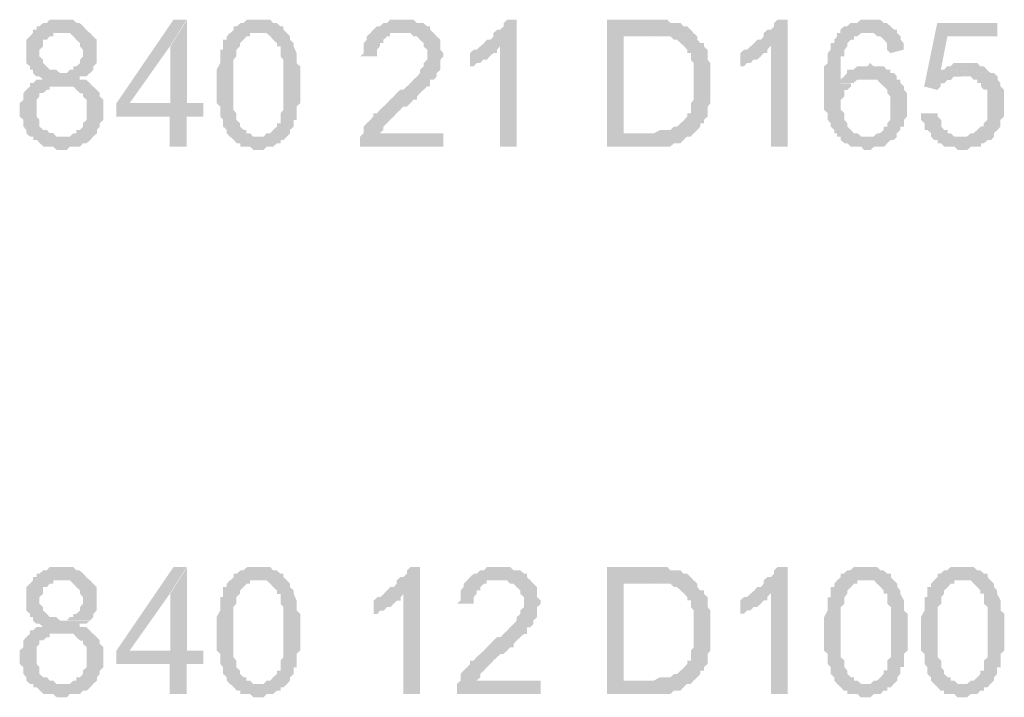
# Model space of a CAD drawing. Header units: millimetres. Extents: x -523 to 1404227, y -783705 to 1038705.
# Tile 187 of 256: x 406388 to 407638, y 244187 to 245047. Entities that reach past the tile are written whole.
import ezdxf

# ---------------------------------------------------------------- set-up
doc = ezdxf.new("R2010")
doc.units = ezdxf.units.MM
doc.linetypes.add('ACAD_ISO08W100', pattern=[36, 24, -3, 6, -3])
doc.layers.add('!!ELEKTRYKA', color=7, linetype='Continuous')

msp = doc.modelspace()

# ---------------------------------------------------------------- hatches: boundary and pattern name
at = {"layer": '!!ELEKTRYKA', "linetype": 'ACAD_ISO08W100'}
for points in [[(406443.08, 245046.84), (406439.37, 245046.84), (406434.73, 245046.84), (406431.02, 245046.84), (406426.39, 245046.84), (406422.67, 245042.67), (406418.04, 245042.67), (406413.4, 245038.4), (406409.69, 245038.4), (406409.69, 245034.14), (406405.05, 245034.14), (406405.05, 245029.96), (406401.34, 245025.7), (406396.7, 245021.43), (406396.7, 245017.25), (406396.7, 245012.99), (406396.7, 245008.72), (406396.7, 245004.55), (406396.7, 245000.28), (406396.7, 244996.1), (406396.7, 244991.84), (406401.34, 244987.57), (406401.34, 244987.57), (406401.34, 244983.4), (406405.05, 244983.4), (406405.05, 244979.13), (406409.69, 244974.86), (406413.4, 244974.86), (406418.04, 244970.69), (406418.04, 244970.69), (406413.4, 244970.69), (406409.69, 244970.69), (406405.05, 244966.42), (406401.34, 244966.42), (406401.34, 244962.15), (406396.7, 244957.98), (406396.7, 244957.98), (406392.99, 244953.71), (406392.99, 244949.54), (406392.99, 244945.27), (406388.35, 244941), (406388.35, 244936.83), (406388.35, 244932.56), (406388.35, 244928.3), (406388.35, 244924.12), (406392.99, 244919.85), (406392.99, 244915.59), (406392.99, 244911.41), (406396.7, 244907.15), (406396.7, 244902.97), (406401.34, 244898.7), (406405.05, 244898.7), (406443.08, 244898.7), (406439.37, 244898.7), (406434.73, 244898.7), (406431.02, 244902.97), (406426.39, 244902.97), (406422.67, 244907.15), (406418.04, 244907.15), (406413.4, 244911.41), (406413.4, 244915.59), (406413.4, 244919.85), (406409.69, 244924.12), (406409.69, 244928.3), (406409.69, 244932.56), (406409.69, 244936.83), (406409.69, 244941), (406409.69, 244945.27), (406413.4, 244949.54), (406413.4, 244953.71), (406418.04, 244953.71), (406422.67, 244957.98), (406426.39, 244957.98), (406426.39, 244962.15), (406431.02, 244962.15), (406434.73, 244962.15), (406439.37, 244962.15), (406481.11, 244962.15), (406477.4, 244966.42), (406472.77, 244970.69), (406469.06, 244970.69), (406464.42, 244970.69), (406464.42, 244974.86), (406469.06, 244974.86), (406472.77, 244974.86), (406477.4, 244979.13), (406443.08, 244979.13), (406439.37, 244979.13), (406434.73, 244983.4), (406431.02, 244983.4), (406426.39, 244983.4), (406422.67, 244987.57), (406422.67, 244987.57), (406418.04, 244991.84), (406418.04, 244996.1), (406413.4, 245000.28), (406413.4, 245004.55), (406413.4, 245008.72), (406418.04, 245012.99), (406418.04, 245017.25), (406418.04, 245021.43), (406422.67, 245021.43), (406426.39, 245025.7), (406431.02, 245025.7), (406431.02, 245029.96), (406434.73, 245029.96), (406443.08, 245029.96), (406477.4, 245029.96), (406472.77, 245034.14), (406472.77, 245034.14), (406469.06, 245038.4), (406469.06, 245038.4), (406464.42, 245042.67), (406460.71, 245042.67), (406456.07, 245046.84), (406451.43, 245046.84), (406447.72, 245046.84)], [(406600.16, 245046.87), (406583.48, 245046.87), (406511.18, 244941.02), (406511.18, 244924.06), (406578.84, 244924.06), (406578.84, 244885.97), (406600.16, 244885.97), (406600.16, 244924.06), (406621.48, 244924.06), (406621.48, 244941.02), (406600.16, 244941.02), (406527.87, 244941.02), (406578.84, 245012.95)], [(406600.72, 245046.85), (406579.41, 245012.93), (406579.41, 244941.01), (406528.43, 244941.01), (406600.72, 244941.01)], [(406693.37, 245046.82), (406689.66, 245046.82), (406685.03, 245046.82), (406680.4, 245046.82), (406676.7, 245046.82), (406672.07, 245042.56), (406668.37, 245042.56), (406663.74, 245038.39), (406663.74, 245038.39), (406660.03, 245038.39), (406660.03, 245034.13), (406655.4, 245029.87), (406689.66, 245029.87), (406693.37, 245029.87), (406698, 245029.87), (406701.7, 245029.87), (406706.33, 245025.61), (406706.33, 245025.61), (406710.04, 245021.44), (406714.67, 245017.18), (406714.67, 245017.18), (406714.67, 245012.92), (406719.3, 245012.92), (406719.3, 245008.76), (406719.3, 245004.5), (406719.3, 245000.24), (406723, 244995.98), (406723, 244991.81), (406723, 244987.55), (406723, 244983.29), (406723, 244979.13), (406723, 244970.61), (406723, 244966.35), (406723, 244962.18), (406723, 244957.92), (406723, 244953.66), (406723, 244945.24), (406723, 244940.98), (406723, 244936.72), (406723, 244932.55), (406719.3, 244928.29), (406719.3, 244924.03), (406719.3, 244919.77), (406719.3, 244915.6), (406714.67, 244915.6), (406714.67, 244911.34), (406714.67, 244911.34), (406710.04, 244907.08), (406706.33, 244902.92), (406701.7, 244902.92), (406698, 244898.66), (406693.37, 244898.66), (406693.37, 244898.66), (406655.4, 244898.66), (406660.03, 244894.4), (406663.74, 244890.14), (406668.37, 244890.14), (406668.37, 244885.97), (406672.07, 244885.97), (406676.7, 244885.97), (406680.4, 244885.97), (406685.03, 244881.71), (406693.37, 244881.71), (406693.37, 244881.71), (406698, 244881.71), (406701.7, 244885.97), (406706.33, 244885.97), (406710.04, 244885.97), (406714.67, 244890.14), (406719.3, 244890.14), (406719.3, 244894.4), (406723, 244894.4), (406723, 244894.4), (406727.63, 244898.66), (406731.33, 244902.92), (406731.33, 244907.08), (406735.96, 244911.34), (406735.96, 244915.6), (406735.96, 244919.77), (406739.67, 244919.77), (406739.67, 244924.03), (406739.67, 244928.29), (406739.67, 244932.55), (406739.67, 244936.72), (406744.3, 244940.98), (406744.3, 244945.24), (406744.3, 244949.4), (406744.3, 244953.66), (406744.3, 244957.92), (406744.3, 244966.35), (406744.3, 244966.35), (406744.3, 244974.87), (406744.3, 244979.13), (406744.3, 244983.29), (406744.3, 244987.55), (406739.67, 244991.81), (406739.67, 244995.98), (406739.67, 245000.24), (406739.67, 245004.5), (406739.67, 245004.5), (406735.96, 245012.92), (406735.96, 245017.18), (406735.96, 245017.18), (406731.33, 245021.44), (406731.33, 245025.61), (406727.63, 245029.87), (406723, 245034.13), (406723, 245038.39), (406719.3, 245038.39), (406714.67, 245042.56), (406714.67, 245042.56), (406710.04, 245042.56), (406706.33, 245046.82), (406701.7, 245046.82), (406698, 245046.82)], [(406874.9, 245046.85), (406871.2, 245046.85), (406866.57, 245046.85), (406858.25, 245046.85), (406854.55, 245042.59), (406849.92, 245042.59), (406849.92, 245042.59), (406845.3, 245038.34), (406841.6, 245038.34), (406836.97, 245034.18), (406836.97, 245034.18), (406833.27, 245029.92), (406828.65, 245025.67), (406828.65, 245021.41), (406824.95, 245017.25), (406824.95, 245012.99), (406824.95, 245008.74), (406824.95, 245004.48), (406820.32, 245000.32), (406841.6, 245000.32), (406841.6, 245004.48), (406841.6, 245008.74), (406845.3, 245012.99), (406845.3, 245017.25), (406849.92, 245017.25), (406849.92, 245021.41), (406854.55, 245025.67), (406858.25, 245025.67), (406858.25, 245029.92), (406862.87, 245029.92), (406871.2, 245029.92), (406874.9, 245029.92), (406913.75, 245029.92), (406909.12, 245034.18), (406909.12, 245034.18), (406909.12, 245038.34), (406905.42, 245038.34), (406900.8, 245042.59), (406896.17, 245042.59), (406892.47, 245042.59), (406887.85, 245046.85), (406884.15, 245046.85), (406879.52, 245046.85)], [(407019.03, 245046.83), (407007.02, 245046.83), (407007.02, 245046.83), (407002.4, 245042.58), (407002.4, 245038.33), (406997.78, 245034.17), (406994.08, 245034.17), (406989.46, 245029.92), (406989.46, 245025.67), (406985.76, 245021.42), (406981.14, 245021.42), (406977.45, 245017.17), (406977.45, 245017.17), (406972.83, 245012.92), (406997.78, 245012.92), (406997.78, 244885.96), (407019.03, 244885.96)], [(407188.99, 245046.8), (407133.61, 245046.8), (407133.61, 244886), (407192.68, 244886), (407197.3, 244886), (407200.99, 244886), (407205.61, 244886), (407210.22, 244886), (407213.91, 244886), (407218.53, 244890.25), (407222.22, 244890.25), (407226.84, 244890.25), (407230.53, 244894.4), (407230.53, 244894.4), (407235.14, 244898.65), (407239.76, 244898.65), (407243.45, 244902.89), (407243.45, 244902.89), (407154.84, 244902.89), (407154.84, 245025.66), (407188.99, 245025.66), (407243.45, 245029.91), (407239.76, 245034.15), (407239.76, 245034.15), (407235.14, 245038.4), (407230.53, 245038.4), (407226.84, 245042.64), (407222.22, 245042.64), (407218.53, 245042.64), (407218.53, 245042.64), (407213.91, 245042.64), (407210.22, 245046.8), (407205.61, 245046.8), (407200.99, 245046.8), (407192.68, 245046.8)], [(407362.8, 245046.82), (407349.89, 245046.82), (407349.89, 245046.82), (407345.28, 245042.58), (407345.28, 245038.34), (407341.6, 245034.1), (407336.99, 245034.1), (407332.38, 245029.85), (407332.38, 245025.61), (407328.69, 245021.46), (407324.08, 245021.46), (407320.39, 245017.22), (407320.39, 245017.22), (407315.78, 245012.98), (407341.6, 245012.98), (407341.6, 244885.94), (407362.8, 244885.94)], [(407467.41, 245046.89), (407463.73, 245046.89), (407459.12, 245046.89), (407455.43, 245046.89), (407450.83, 245042.65), (407446.22, 245042.65), (407442.54, 245042.65), (407437.93, 245038.42), (407434.25, 245038.42), (407429.64, 245034.18), (407429.64, 245029.94), (407463.73, 245029.94), (407463.73, 245029.94), (407467.41, 245029.94), (407472.02, 245029.94), (407476.62, 245025.7), (407480.31, 245025.7), (407484.91, 245021.47), (407484.91, 245021.47), (407488.6, 245017.23), (407488.6, 245012.99), (407488.6, 245008.75), (407493.2, 245004.51), (407509.79, 245008.75), (407509.79, 245008.75), (407509.79, 245012.99), (407509.79, 245017.23), (407506.1, 245021.47), (407506.1, 245025.7), (407501.5, 245029.94), (407501.5, 245034.18), (407497.81, 245034.18), (407493.2, 245038.42), (407493.2, 245038.42), (407488.6, 245042.65), (407484.91, 245042.65), (407480.31, 245046.89), (407476.62, 245046.89), (407472.02, 245046.89)], [(407628.89, 245042.59), (407552.48, 245042.59), (407535.91, 244962.13), (407552.48, 244957.89), (407557.08, 244962.13), (407557.08, 244966.36), (407561.68, 244966.36), (407565.37, 244970.6), (407565.37, 244970.6), (407569.97, 244970.6), (407573.65, 244974.83), (407578.25, 244974.83), (407582.86, 244974.83), (407625.2, 244979.07), (407620.6, 244979.07), (407557.08, 244983.3), (407565.37, 245025.65), (407628.89, 245025.65)], [(406477.87, 245029.89), (406443.56, 245029.89), (406443.56, 245029.89), (406448.19, 245029.89), (406451.9, 245029.89), (406456.54, 245025.71), (406460.25, 245021.45), (406460.25, 245021.45), (406464.88, 245017.18), (406464.88, 245013.01), (406468.59, 245008.75), (406468.59, 245004.48), (406468.59, 245004.48), (406468.59, 245000.31), (406464.88, 244996.04), (406464.88, 244991.78), (406460.25, 244987.6), (406456.54, 244987.6), (406456.54, 244983.34), (406451.9, 244983.34), (406448.19, 244979.07), (406443.56, 244979.07), (406477.87, 244979.07), (406481.58, 244983.34), (406481.58, 244987.6), (406481.58, 244987.6), (406486.21, 244991.78), (406486.21, 244996.04), (406486.21, 245000.31), (406486.21, 245004.48), (406486.21, 245008.75), (406486.21, 245013.01), (406486.21, 245017.18), (406486.21, 245021.45), (406481.58, 245025.71), (406481.58, 245025.71)], [(406654.82, 245029.89), (406651.12, 245025.73), (406651.12, 245021.47), (406646.49, 245021.47), (406646.49, 245017.21), (406646.49, 245008.78), (406642.78, 245008.78), (406642.78, 245004.52), (406642.78, 245000.26), (406642.78, 245000.26), (406642.78, 244996.09), (406642.78, 244991.83), (406638.15, 244983.41), (406638.15, 244979.15), (406638.15, 244974.89), (406638.15, 244970.63), (406638.15, 244966.46), (406638.15, 244962.2), (406638.15, 244957.94), (406638.15, 244949.51), (406638.15, 244945.25), (406638.15, 244940.99), (406642.78, 244936.82), (406642.78, 244932.56), (406642.78, 244928.3), (406642.78, 244924.14), (406646.49, 244919.88), (406646.49, 244915.62), (406646.49, 244911.36), (406651.12, 244907.19), (406651.12, 244907.19), (406651.12, 244902.93), (406654.82, 244898.67), (406654.82, 244898.67), (406692.79, 244898.67), (406689.09, 244898.67), (406684.46, 244898.67), (406680.75, 244902.93), (406676.12, 244902.93), (406676.12, 244907.19), (406672.42, 244907.19), (406667.79, 244911.36), (406667.79, 244911.36), (406667.79, 244915.62), (406663.16, 244919.88), (406663.16, 244919.88), (406663.16, 244924.14), (406663.16, 244928.3), (406659.45, 244932.56), (406659.45, 244936.82), (406659.45, 244940.99), (406659.45, 244945.25), (406659.45, 244953.77), (406659.45, 244957.94), (406659.45, 244966.46), (406659.45, 244966.46), (406659.45, 244974.89), (406659.45, 244979.15), (406659.45, 244983.41), (406659.45, 244991.83), (406659.45, 244996.09), (406663.16, 245000.26), (406663.16, 245004.52), (406663.16, 245008.78), (406663.16, 245008.78), (406667.79, 245013.04), (406667.79, 245017.21), (406667.79, 245017.21), (406672.42, 245021.47), (406676.12, 245025.73), (406680.75, 245025.73), (406680.75, 245029.89), (406684.46, 245029.89), (406689.09, 245029.89)], [(406913.75, 245029.92), (406874.9, 245029.92), (406874.9, 245029.92), (406879.52, 245029.92), (406884.15, 245029.92), (406887.85, 245025.67), (406892.47, 245025.67), (406896.17, 245021.41), (406896.17, 245021.41), (406900.8, 245017.25), (406900.8, 245017.25), (406900.8, 245012.99), (406905.42, 245008.74), (406905.42, 245004.48), (406905.42, 245000.32), (406905.42, 244996.07), (406900.8, 244991.81), (406900.8, 244987.56), (406896.17, 244983.3), (406896.17, 244979.14), (406892.47, 244974.89), (406892.47, 244974.89), (406887.85, 244970.63), (406887.85, 244970.63), (406884.15, 244966.38), (406879.52, 244962.21), (406874.9, 244957.96), (406871.2, 244957.96), (406866.57, 244953.7), (406862.87, 244949.45), (406858.25, 244945.29), (406854.55, 244941.03), (406849.92, 244936.78), (406849.92, 244936.78), (406845.3, 244932.52), (406841.6, 244928.27), (406836.97, 244928.27), (406836.97, 244924.1), (406833.27, 244919.85), (406833.27, 244919.85), (406828.65, 244915.59), (406824.95, 244911.34), (406824.95, 244907.18), (406824.95, 244902.92), (406820.32, 244898.67), (406820.32, 244898.67), (406820.32, 244894.41), (406820.32, 244890.25), (406820.32, 244886), (406925.77, 244886), (406925.77, 244902.92), (406845.3, 244902.92), (406845.3, 244902.92), (406849.92, 244907.18), (406849.92, 244911.34), (406854.55, 244915.59), (406854.55, 244915.59), (406858.25, 244919.85), (406858.25, 244919.85), (406862.87, 244924.1), (406866.57, 244928.27), (406871.2, 244932.52), (406874.9, 244936.78), (406879.52, 244936.78), (406884.15, 244941.03), (406887.85, 244945.29), (406892.47, 244945.29), (406892.47, 244949.45), (406896.17, 244953.7), (406900.8, 244957.96), (406900.8, 244957.96), (406905.42, 244962.21), (406909.12, 244962.21), (406909.12, 244966.38), (406909.12, 244970.63), (406913.75, 244970.63), (406917.45, 244974.89), (406917.45, 244979.14), (406922.07, 244983.3), (406922.07, 244983.3), (406922.07, 244987.56), (406922.07, 244991.81), (406922.07, 244996.07), (406925.77, 245000.32), (406925.77, 245004.48), (406922.07, 245008.74), (406922.07, 245012.99), (406922.07, 245017.25), (406922.07, 245021.41), (406917.45, 245025.67), (406917.45, 245025.67)], [(407243.6, 245029.83), (407189.15, 245025.68), (407189.15, 245025.68), (407197.45, 245025.68), (407201.15, 245025.68), (407205.76, 245025.68), (407210.37, 245025.68), (407214.07, 245025.68), (407214.07, 245025.68), (407218.68, 245021.43), (407222.37, 245021.43), (407222.37, 245021.43), (407226.99, 245017.19), (407231.6, 245012.94), (407235.29, 245008.7), (407235.29, 245004.45), (407235.29, 245004.45), (407239.91, 245004.45), (407239.91, 245000.21), (407239.91, 244996.05), (407243.6, 244991.81), (407243.6, 244987.56), (407243.6, 244983.32), (407243.6, 244979.07), (407243.6, 244970.58), (407243.6, 244966.34), (407243.6, 244962.18), (407243.6, 244957.94), (407243.6, 244953.69), (407243.6, 244949.45), (407243.6, 244945.2), (407239.91, 244940.96), (407239.91, 244936.71), (407239.91, 244936.71), (407239.91, 244928.31), (407235.29, 244928.31), (407235.29, 244924.07), (407231.6, 244919.82), (407226.99, 244915.58), (407226.99, 244915.58), (407222.37, 244911.33), (407218.68, 244911.33), (407214.07, 244907.08), (407214.07, 244907.08), (407210.37, 244907.08), (407205.76, 244907.08), (407201.15, 244907.08), (407192.84, 244902.84), (407189.15, 244902.84), (407155, 244902.84), (407243.6, 244902.84), (407248.21, 244907.08), (407251.91, 244911.33), (407251.91, 244915.58), (407256.52, 244915.58), (407256.52, 244919.82), (407261.13, 244924.07), (407261.13, 244928.31), (407261.13, 244932.46), (407261.13, 244936.71), (407264.83, 244940.96), (407264.83, 244945.2), (407264.83, 244949.45), (407264.83, 244953.69), (407264.83, 244957.94), (407264.83, 244962.18), (407264.83, 244966.34), (407264.83, 244970.58), (407264.83, 244974.83), (407264.83, 244979.07), (407264.83, 244983.32), (407264.83, 244987.56), (407264.83, 244991.81), (407261.13, 244996.05), (407261.13, 245000.21), (407261.13, 245004.45), (407261.13, 245008.7), (407256.52, 245012.94), (407256.52, 245017.19), (407251.91, 245017.19), (407248.21, 245021.43), (407248.21, 245025.68)], [(407430.13, 245029.93), (407425.52, 245029.93), (407425.52, 245029.93), (407425.52, 245025.69), (407421.84, 245021.45), (407421.84, 245017.21), (407417.23, 245017.21), (407417.23, 245012.97), (407417.23, 245008.74), (407413.55, 245004.5), (407413.55, 245000.26), (407413.55, 244996.02), (407413.55, 244991.78), (407408.94, 244987.54), (407408.94, 244983.31), (407408.94, 244979.07), (407408.94, 244970.59), (407408.94, 244966.35), (407408.94, 244962.11), (407408.94, 244957.88), (407408.94, 244953.73), (407408.94, 244949.49), (407408.94, 244945.25), (407408.94, 244936.78), (407408.94, 244932.54), (407413.55, 244928.3), (407413.55, 244924.06), (407413.55, 244919.82), (407417.23, 244915.59), (407417.23, 244911.35), (407417.23, 244911.35), (407421.84, 244907.11), (407421.84, 244902.87), (407425.52, 244902.87), (407425.52, 244898.63), (407430.13, 244898.63), (407430.13, 244894.39), (407434.74, 244890.16), (407438.42, 244890.16), (407443.03, 244885.92), (407446.71, 244885.92), (407451.32, 244885.92), (407455.93, 244885.92), (407459.61, 244881.68), (407464.22, 244881.68), (407464.22, 244881.68), (407467.91, 244881.68), (407472.51, 244885.92), (407477.12, 244885.92), (407480.8, 244885.92), (407485.41, 244885.92), (407489.1, 244890.16), (407489.1, 244890.16), (407493.7, 244894.39), (407497.39, 244894.39), (407502, 244898.63), (407464.22, 244898.63), (407459.61, 244898.63), (407455.93, 244898.63), (407451.32, 244902.87), (407446.71, 244902.87), (407446.71, 244902.87), (407443.03, 244907.11), (407438.42, 244911.35), (407438.42, 244915.59), (407434.74, 244919.82), (407434.74, 244919.82), (407434.74, 244924.06), (407434.74, 244928.3), (407430.13, 244932.54), (407430.13, 244936.78), (407430.13, 244941.02), (407430.13, 244945.25), (407434.74, 244949.49), (407434.74, 244953.73), (407434.74, 244957.88), (407438.42, 244957.88), (407443.03, 244962.11), (407443.03, 244966.35), (407446.71, 244966.35), (407430.13, 244966.35), (407430.13, 244970.59), (407430.13, 244974.83), (407430.13, 244983.31), (407430.13, 244987.54), (407430.13, 244991.78), (407430.13, 244996.02), (407430.13, 245000.26), (407434.74, 245000.26), (407434.74, 245004.5), (407434.74, 245008.74), (407438.42, 245012.97), (407438.42, 245017.21), (407443.03, 245021.45), (407446.71, 245021.45), (407446.71, 245025.69), (407451.32, 245025.69), (407455.93, 245029.93), (407459.61, 245029.93), (407464.22, 245029.93)], [(406972.65, 245013.01), (406968.03, 245008.76), (406964.34, 245008.76), (406959.72, 245004.51), (406959.72, 244987.6), (406959.72, 244987.6), (406964.34, 244987.6), (406968.03, 244991.85), (406972.65, 244991.85), (406976.35, 244996.1), (406980.97, 244996.1), (406980.97, 244996.1), (406984.67, 245000.35), (406989.29, 245004.51), (406993.91, 245004.51), (406993.91, 245008.76), (406997.6, 245013.01)], [(407315.58, 245012.99), (407310.97, 245008.75), (407307.28, 245008.75), (407302.67, 245004.51), (407302.67, 244987.64), (407302.67, 244987.64), (407307.28, 244987.64), (407310.97, 244991.88), (407315.58, 244991.88), (407319.27, 244996.12), (407323.88, 244996.12), (407323.88, 244996.12), (407328.49, 245000.27), (407332.17, 245004.51), (407336.78, 245004.51), (407336.78, 245008.75), (407340.47, 245012.99)], [(407467.41, 244991.89), (407467.41, 244991.89), (407463.73, 244987.66), (407459.12, 244987.66), (407455.43, 244987.66), (407450.83, 244987.66), (407446.22, 244983.42), (407442.54, 244983.42), (407437.93, 244983.42), (407437.93, 244979.18), (407434.25, 244974.94), (407429.64, 244970.71), (407429.64, 244966.47), (407446.22, 244966.47), (407450.83, 244970.71), (407455.43, 244970.71), (407459.12, 244970.71), (407463.73, 244970.71), (407501.5, 244974.94), (407497.81, 244979.18), (407493.2, 244979.18), (407493.2, 244983.42), (407488.6, 244983.42), (407484.91, 244987.66), (407480.31, 244987.66), (407476.62, 244987.66), (407472.02, 244987.66)], [(407586.06, 244991.88), (407586.06, 244991.88), (407582.38, 244991.88), (407577.78, 244991.88), (407573.18, 244991.88), (407569.5, 244987.64), (407564.89, 244987.64), (407561.21, 244983.41), (407556.61, 244983.41), (407620.12, 244979.17), (407615.52, 244983.41), (407611.84, 244987.64), (407611.84, 244987.64), (407607.23, 244987.64), (407603.55, 244991.88), (407598.95, 244991.88), (407594.35, 244991.88)], [(407501.21, 244974.95), (407463.45, 244970.71), (407468.06, 244970.71), (407471.74, 244970.71), (407476.35, 244970.71), (407480.03, 244966.48), (407480.03, 244966.48), (407484.64, 244962.24), (407484.64, 244962.24), (407489.24, 244958), (407489.24, 244953.77), (407492.93, 244949.53), (407492.93, 244945.29), (407492.93, 244941.06), (407492.93, 244936.82), (407492.93, 244932.58), (407492.93, 244928.35), (407492.93, 244924.11), (407492.93, 244919.87), (407489.24, 244915.64), (407489.24, 244911.4), (407484.64, 244911.4), (407484.64, 244907.16), (407480.03, 244902.93), (407476.35, 244902.93), (407471.74, 244898.69), (407468.06, 244898.69), (407463.45, 244898.69), (407501.21, 244898.69), (407501.21, 244902.93), (407505.82, 244907.16), (407505.82, 244911.4), (407510.42, 244911.4), (407510.42, 244915.64), (407510.42, 244919.87), (407514.11, 244924.11), (407514.11, 244928.35), (407514.11, 244932.58), (407514.11, 244936.82), (407514.11, 244941.06), (407514.11, 244945.29), (407514.11, 244949.53), (407514.11, 244953.77), (407510.42, 244958), (407510.42, 244962.24), (407505.82, 244966.48), (407505.82, 244970.71), (407501.21, 244970.71)], [(407624.47, 244979.15), (407582.14, 244974.92), (407586.74, 244974.92), (407590.42, 244974.92), (407595.03, 244974.92), (407598.71, 244970.68), (407603.31, 244970.68), (407603.31, 244966.45), (407607.91, 244966.45), (407607.91, 244962.22), (407611.59, 244957.98), (407616.19, 244957.98), (407616.19, 244953.75), (407616.19, 244949.52), (407616.19, 244945.28), (407616.19, 244936.82), (407616.19, 244936.82), (407616.19, 244932.58), (407616.19, 244928.35), (407616.19, 244924.12), (407616.19, 244919.88), (407611.59, 244915.65), (407611.59, 244911.42), (407607.91, 244911.42), (407607.91, 244911.42), (407603.31, 244907.18), (407598.71, 244902.95), (407595.03, 244902.95), (407590.42, 244898.72), (407586.74, 244898.72), (407582.14, 244898.72), (407624.47, 244898.72), (407624.47, 244902.95), (407624.47, 244902.95), (407629.08, 244907.18), (407632.76, 244911.42), (407632.76, 244915.65), (407632.76, 244919.88), (407637.36, 244924.12), (407637.36, 244928.35), (407637.36, 244932.58), (407637.36, 244936.82), (407637.36, 244941.05), (407637.36, 244941.05), (407637.36, 244945.28), (407637.36, 244949.52), (407637.36, 244953.75), (407637.36, 244957.98), (407632.76, 244962.22), (407632.76, 244966.45), (407629.08, 244970.68), (407629.08, 244974.92)], [(406481.66, 244962.14), (406439.92, 244962.14), (406448.27, 244962.14), (406451.98, 244962.14), (406456.62, 244962.14), (406456.62, 244962.14), (406460.33, 244957.88), (406464.97, 244953.7), (406468.68, 244953.7), (406468.68, 244949.44), (406473.31, 244945.26), (406473.31, 244941), (406473.31, 244936.73), (406473.31, 244932.56), (406473.31, 244928.29), (406473.31, 244924.02), (406473.31, 244919.85), (406468.68, 244915.58), (406468.68, 244911.32), (406464.97, 244907.14), (406460.33, 244907.14), (406460.33, 244902.88), (406456.62, 244902.88), (406451.98, 244898.61), (406448.27, 244898.61), (406443.63, 244898.61), (406405.6, 244898.61), (406405.6, 244894.44), (406410.24, 244894.44), (406413.95, 244890.17), (406413.95, 244890.17), (406418.59, 244886), (406422.3, 244886), (406426.94, 244886), (406430.65, 244886), (406435.28, 244881.73), (406443.63, 244881.73), (406443.63, 244881.73), (406448.27, 244881.73), (406451.98, 244886), (406456.62, 244886), (406460.33, 244886), (406464.97, 244886), (406468.68, 244890.17), (406473.31, 244890.17), (406477.95, 244894.44), (406481.66, 244898.61), (406481.66, 244898.61), (406486.3, 244902.88), (406486.3, 244907.14), (406490.01, 244911.32), (406490.01, 244915.58), (406494.65, 244919.85), (406494.65, 244924.02), (406494.65, 244928.29), (406494.65, 244932.56), (406494.65, 244932.56), (406494.65, 244936.73), (406494.65, 244941), (406494.65, 244945.26), (406490.01, 244949.44), (406490.01, 244953.7), (406486.3, 244957.88), (406486.3, 244957.88)], [(407552.94, 244928.28), (407531.77, 244928.28), (407531.77, 244924.05), (407531.77, 244919.81), (407536.37, 244915.58), (407536.37, 244911.34), (407536.37, 244907.11), (407540.05, 244907.11), (407544.66, 244902.87), (407544.66, 244898.64), (407548.34, 244894.4), (407552.94, 244894.4), (407552.94, 244890.17), (407557.54, 244890.17), (407561.23, 244885.93), (407565.83, 244885.93), (407569.51, 244885.93), (407574.12, 244885.93), (407578.72, 244881.7), (407582.4, 244881.7), (407582.4, 244881.7), (407590.69, 244881.7), (407595.29, 244885.93), (407599.89, 244885.93), (407603.57, 244885.93), (407608.18, 244885.93), (407608.18, 244890.17), (407611.86, 244890.17), (407616.46, 244894.4), (407621.07, 244894.4), (407624.75, 244898.64), (407582.4, 244898.64), (407582.4, 244898.64), (407578.72, 244898.64), (407574.12, 244898.64), (407569.51, 244902.87), (407565.83, 244902.87), (407565.83, 244907.11), (407561.23, 244907.11), (407557.54, 244911.34), (407557.54, 244915.58), (407557.54, 244919.81), (407552.94, 244924.05)], [(406443.08, 244352.61), (406439.37, 244352.61), (406434.73, 244352.61), (406431.02, 244352.61), (406426.39, 244352.61), (406422.67, 244348.35), (406418.04, 244348.35), (406413.4, 244344.08), (406409.69, 244344.08), (406409.69, 244339.91), (406405.05, 244339.91), (406405.05, 244335.64), (406401.34, 244331.37), (406396.7, 244327.2), (406396.7, 244322.93), (406396.7, 244318.76), (406396.7, 244314.49), (406396.7, 244310.22), (406396.7, 244306.05), (406396.7, 244301.78), (406396.7, 244297.51), (406401.34, 244293.34), (406401.34, 244293.34), (406401.34, 244289.07), (406405.05, 244289.07), (406405.05, 244284.81), (406409.69, 244280.63), (406413.4, 244280.63), (406418.04, 244276.36), (406418.04, 244276.36), (406413.4, 244276.36), (406409.69, 244276.36), (406405.05, 244272.19), (406401.34, 244272.19), (406401.34, 244267.92), (406396.7, 244263.66), (406396.7, 244263.66), (406392.99, 244259.48), (406392.99, 244255.21), (406392.99, 244250.95), (406388.35, 244246.77), (406388.35, 244242.51), (406388.35, 244238.24), (406388.35, 244234.07), (406388.35, 244229.8), (406392.99, 244225.62), (406392.99, 244221.36), (406392.99, 244217.09), (406396.7, 244212.92), (406396.7, 244208.65), (406401.34, 244204.38), (406405.05, 244204.38), (406443.08, 244204.38), (406439.37, 244204.38), (406434.73, 244204.38), (406431.02, 244208.65), (406426.39, 244208.65), (406422.67, 244212.92), (406418.04, 244212.92), (406413.4, 244217.09), (406413.4, 244221.36), (406413.4, 244225.62), (406409.69, 244229.8), (406409.69, 244234.07), (406409.69, 244238.24), (406409.69, 244242.51), (406409.69, 244246.77), (406409.69, 244250.95), (406413.4, 244255.21), (406413.4, 244259.48), (406418.04, 244259.48), (406422.67, 244263.66), (406426.39, 244263.66), (406426.39, 244267.92), (406431.02, 244267.92), (406434.73, 244267.92), (406439.37, 244267.92), (406481.11, 244267.92), (406477.4, 244272.19), (406472.77, 244276.36), (406469.06, 244276.36), (406464.42, 244276.36), (406464.42, 244280.63), (406469.06, 244280.63), (406472.77, 244280.63), (406477.4, 244284.81), (406443.08, 244284.81), (406439.37, 244284.81), (406434.73, 244289.07), (406431.02, 244289.07), (406426.39, 244289.07), (406422.67, 244293.34), (406422.67, 244293.34), (406418.04, 244297.51), (406418.04, 244301.78), (406413.4, 244306.05), (406413.4, 244310.22), (406413.4, 244314.49), (406418.04, 244318.76), (406418.04, 244322.93), (406418.04, 244327.2), (406422.67, 244327.2), (406426.39, 244331.37), (406431.02, 244331.37), (406431.02, 244335.64), (406434.73, 244335.64), (406443.08, 244335.64), (406477.4, 244335.64), (406472.77, 244339.91), (406472.77, 244339.91), (406469.06, 244344.08), (406469.06, 244344.08), (406464.42, 244348.35), (406460.71, 244348.35), (406456.07, 244352.61), (406451.43, 244352.61), (406447.72, 244352.61)], [(406600.16, 244352.56), (406583.48, 244352.56), (406511.18, 244246.71), (406511.18, 244229.84), (406578.84, 244229.84), (406578.84, 244191.75), (406600.16, 244191.75), (406600.16, 244229.84), (406621.48, 244229.84), (406621.48, 244246.71), (406600.16, 244246.71), (406527.87, 244246.71), (406578.84, 244318.73)], [(406600.72, 244352.52), (406579.41, 244318.69), (406579.41, 244246.68), (406528.43, 244246.68), (406600.72, 244246.68)], [(406693.37, 244352.52), (406689.66, 244352.52), (406685.03, 244352.52), (406680.4, 244352.52), (406676.7, 244352.52), (406672.07, 244348.26), (406668.37, 244348.26), (406663.74, 244344.09), (406663.74, 244344.09), (406660.03, 244344.09), (406660.03, 244339.83), (406655.4, 244335.57), (406689.66, 244335.57), (406693.37, 244335.57), (406698, 244335.57), (406701.7, 244335.57), (406706.33, 244331.4), (406706.33, 244331.4), (406710.04, 244327.14), (406714.67, 244322.88), (406714.67, 244322.88), (406714.67, 244318.62), (406719.3, 244318.62), (406719.3, 244314.46), (406719.3, 244310.2), (406719.3, 244305.94), (406723, 244301.77), (406723, 244297.51), (406723, 244293.25), (406723, 244288.99), (406723, 244284.83), (406723, 244276.31), (406723, 244272.14), (406723, 244267.88), (406723, 244263.62), (406723, 244259.36), (406723, 244250.93), (406723, 244246.68), (406723, 244242.51), (406723, 244238.25), (406719.3, 244233.99), (406719.3, 244229.73), (406719.3, 244225.56), (406719.3, 244221.3), (406714.67, 244221.3), (406714.67, 244217.04), (406714.67, 244217.04), (406710.04, 244212.78), (406706.33, 244208.62), (406701.7, 244208.62), (406698, 244204.36), (406693.37, 244204.36), (406693.37, 244204.36), (406655.4, 244204.36), (406660.03, 244200.1), (406663.74, 244195.93), (406668.37, 244195.93), (406668.37, 244191.67), (406672.07, 244191.67), (406676.7, 244191.67), (406680.4, 244191.67), (406685.03, 244187.41), (406693.37, 244187.41), (406693.37, 244187.41), (406698, 244187.41), (406701.7, 244191.67), (406706.33, 244191.67), (406710.04, 244191.67), (406714.67, 244195.93), (406719.3, 244195.93), (406719.3, 244200.1), (406723, 244200.1), (406723, 244200.1), (406727.63, 244204.36), (406731.33, 244208.62), (406731.33, 244212.78), (406735.96, 244217.04), (406735.96, 244221.3), (406735.96, 244225.56), (406739.67, 244225.56), (406739.67, 244229.73), (406739.67, 244233.99), (406739.67, 244238.25), (406739.67, 244242.51), (406744.3, 244246.68), (406744.3, 244250.93), (406744.3, 244255.19), (406744.3, 244259.36), (406744.3, 244263.62), (406744.3, 244272.14), (406744.3, 244272.14), (406744.3, 244280.57), (406744.3, 244284.83), (406744.3, 244288.99), (406744.3, 244293.25), (406739.67, 244297.51), (406739.67, 244301.77), (406739.67, 244305.94), (406739.67, 244310.2), (406739.67, 244310.2), (406735.96, 244318.62), (406735.96, 244322.88), (406735.96, 244322.88), (406731.33, 244327.14), (406731.33, 244331.4), (406727.63, 244335.57), (406723, 244339.83), (406723, 244344.09), (406719.3, 244344.09), (406714.67, 244348.26), (406714.67, 244348.26), (406710.04, 244348.26), (406706.33, 244352.52), (406701.7, 244352.52), (406698, 244352.52)], [(406896.24, 244352.58), (406884.21, 244352.58), (406884.21, 244352.58), (406879.59, 244348.33), (406879.59, 244344.07), (406874.97, 244339.82), (406871.27, 244339.82), (406866.64, 244335.66), (406866.64, 244331.4), (406862.94, 244327.15), (406858.32, 244327.15), (406854.62, 244322.89), (406854.62, 244322.89), (406850, 244318.73), (406874.97, 244318.73), (406874.97, 244191.67), (406896.24, 244191.67)], [(406998.61, 244352.51), (406993.99, 244352.51), (406989.36, 244352.51), (406981.05, 244352.51), (406977.35, 244348.35), (406972.73, 244348.35), (406972.73, 244348.35), (406968.11, 244344.09), (406964.41, 244344.09), (406959.79, 244339.84), (406959.79, 244339.84), (406956.09, 244335.59), (406951.47, 244331.34), (406951.47, 244327.18), (406947.78, 244322.93), (406947.78, 244318.68), (406947.78, 244314.43), (406947.78, 244310.18), (406943.15, 244306.02), (406964.41, 244306.02), (406964.41, 244310.18), (406964.41, 244314.43), (406968.11, 244318.68), (406968.11, 244322.93), (406972.73, 244322.93), (406972.73, 244327.18), (406977.35, 244331.34), (406981.05, 244331.34), (406981.05, 244335.59), (406985.67, 244335.59), (406993.99, 244335.59), (406998.61, 244335.59), (407036.5, 244335.59), (407031.88, 244339.84), (407031.88, 244339.84), (407031.88, 244344.09), (407028.18, 244344.09), (407023.56, 244348.35), (407018.94, 244348.35), (407015.24, 244348.35), (407010.62, 244352.51), (407006.92, 244352.51), (407002.3, 244352.51)], [(407188.99, 244352.57), (407133.61, 244352.57), (407133.61, 244191.69), (407192.68, 244191.69), (407197.3, 244191.69), (407200.99, 244191.69), (407205.61, 244191.69), (407210.22, 244191.69), (407213.91, 244191.69), (407218.53, 244195.93), (407222.22, 244195.93), (407226.84, 244195.93), (407230.53, 244200.18), (407230.53, 244200.18), (407235.14, 244204.42), (407239.76, 244204.42), (407243.45, 244208.58), (407243.45, 244208.58), (407154.84, 244208.58), (407154.84, 244331.44), (407188.99, 244331.44), (407243.45, 244335.59), (407239.76, 244339.84), (407239.76, 244339.84), (407235.14, 244344.08), (407230.53, 244344.08), (407226.84, 244348.33), (407222.22, 244348.33), (407218.53, 244348.33), (407218.53, 244348.33), (407213.91, 244348.33), (407210.22, 244352.57), (407205.61, 244352.57), (407200.99, 244352.57), (407192.68, 244352.57)], [(407362.8, 244352.51), (407349.89, 244352.51), (407349.89, 244352.51), (407345.28, 244348.27), (407345.28, 244344.03), (407341.6, 244339.88), (407336.99, 244339.88), (407332.38, 244335.64), (407332.38, 244331.4), (407328.69, 244327.16), (407324.08, 244327.16), (407320.39, 244322.92), (407320.39, 244322.92), (407315.78, 244318.68), (407341.6, 244318.68), (407341.6, 244191.64), (407362.8, 244191.64)], [(407463.27, 244352.57), (407459.59, 244352.57), (407454.98, 244352.57), (407451.29, 244352.57), (407446.69, 244352.57), (407442.08, 244348.34), (407438.4, 244348.34), (407433.79, 244344.1), (407433.79, 244344.1), (407430.11, 244344.1), (407430.11, 244339.86), (407425.5, 244335.62), (407459.59, 244335.62), (407463.27, 244335.62), (407467.88, 244335.62), (407472.48, 244335.62), (407476.17, 244331.39), (407476.17, 244331.39), (407480.77, 244327.15), (407484.46, 244322.91), (407484.46, 244322.91), (407484.46, 244318.76), (407489.07, 244318.76), (407489.07, 244314.53), (407489.07, 244310.29), (407489.07, 244306.05), (407493.67, 244301.81), (407493.67, 244297.58), (407493.67, 244293.34), (407493.67, 244289.1), (407493.67, 244284.86), (407493.67, 244276.39), (407493.67, 244272.15), (407493.67, 244267.91), (407493.67, 244263.67), (407493.67, 244259.44), (407493.67, 244250.96), (407493.67, 244246.72), (407493.67, 244242.48), (407493.67, 244238.25), (407489.07, 244234.01), (407489.07, 244229.77), (407489.07, 244225.63), (407489.07, 244221.39), (407484.46, 244221.39), (407484.46, 244217.15), (407484.46, 244217.15), (407480.77, 244212.91), (407476.17, 244208.67), (407472.48, 244208.67), (407467.88, 244204.44), (407463.27, 244204.44), (407463.27, 244204.44), (407425.5, 244204.44), (407430.11, 244200.2), (407433.79, 244195.96), (407438.4, 244195.96), (407438.4, 244191.72), (407442.08, 244191.72), (407446.69, 244191.72), (407451.29, 244191.72), (407454.98, 244187.49), (407463.27, 244187.49), (407463.27, 244187.49), (407467.88, 244187.49), (407472.48, 244191.72), (407476.17, 244191.72), (407480.77, 244191.72), (407484.46, 244195.96), (407489.07, 244195.96), (407489.07, 244200.2), (407493.67, 244200.2), (407493.67, 244200.2), (407497.36, 244204.44), (407501.96, 244208.67), (407501.96, 244212.91), (407505.65, 244217.15), (407505.65, 244221.39), (407505.65, 244225.63), (407510.26, 244225.63), (407510.26, 244229.77), (407510.26, 244234.01), (407510.26, 244238.25), (407510.26, 244242.48), (407514.86, 244246.72), (407514.86, 244250.96), (407514.86, 244255.2), (407514.86, 244259.44), (407514.86, 244263.67), (407514.86, 244272.15), (407514.86, 244272.15), (407514.86, 244280.62), (407514.86, 244284.86), (407514.86, 244289.1), (407514.86, 244293.34), (407510.26, 244297.58), (407510.26, 244301.81), (407510.26, 244306.05), (407510.26, 244310.29), (407510.26, 244310.29), (407505.65, 244318.76), (407505.65, 244322.91), (407505.65, 244322.91), (407501.96, 244327.15), (407501.96, 244331.39), (407497.36, 244335.62), (407493.67, 244339.86), (407493.67, 244344.1), (407489.07, 244344.1), (407484.46, 244348.34), (407484.46, 244348.34), (407480.77, 244348.34), (407476.17, 244352.57), (407472.48, 244352.57), (407467.88, 244352.57)], [(407586.07, 244352.56), (407582.39, 244352.56), (407577.78, 244352.56), (407574.1, 244352.56), (407569.5, 244352.56), (407564.9, 244348.33), (407561.22, 244348.33), (407556.61, 244344.09), (407556.61, 244344.09), (407552.93, 244344.09), (407552.93, 244339.86), (407548.33, 244335.63), (407582.39, 244335.63), (407586.07, 244335.63), (407590.67, 244335.63), (407595.27, 244335.63), (407598.96, 244331.39), (407598.96, 244331.39), (407603.56, 244327.16), (407607.24, 244322.92), (407607.24, 244322.92), (407607.24, 244318.69), (407611.84, 244318.69), (407611.84, 244314.45), (407611.84, 244310.22), (407611.84, 244305.99), (407616.45, 244301.75), (407616.45, 244297.52), (407616.45, 244293.28), (407616.45, 244289.05), (407616.45, 244284.81), (407616.45, 244276.35), (407616.45, 244272.11), (407616.45, 244267.88), (407616.45, 244263.64), (407616.45, 244259.41), (407616.45, 244250.94), (407616.45, 244246.71), (407616.45, 244242.47), (407616.45, 244238.24), (407611.84, 244234), (407611.84, 244229.77), (407611.84, 244225.53), (407611.84, 244221.3), (407607.24, 244221.3), (407607.24, 244217.07), (407607.24, 244217.07), (407603.56, 244212.83), (407598.96, 244208.69), (407595.27, 244208.69), (407590.67, 244204.45), (407586.07, 244204.45), (407586.07, 244204.45), (407548.33, 244204.45), (407552.93, 244200.22), (407556.61, 244195.99), (407561.22, 244195.99), (407561.22, 244191.75), (407564.9, 244191.75), (407569.5, 244191.75), (407574.1, 244191.75), (407577.78, 244187.52), (407586.07, 244187.52), (407586.07, 244187.52), (407590.67, 244187.52), (407595.27, 244191.75), (407598.96, 244191.75), (407603.56, 244191.75), (407607.24, 244195.99), (407611.84, 244195.99), (407611.84, 244200.22), (407616.45, 244200.22), (407616.45, 244200.22), (407620.13, 244204.45), (407624.73, 244208.69), (407624.73, 244212.83), (407628.41, 244217.07), (407628.41, 244221.3), (407628.41, 244225.53), (407633.01, 244225.53), (407633.01, 244229.77), (407633.01, 244234), (407633.01, 244238.24), (407633.01, 244242.47), (407637.62, 244246.71), (407637.62, 244250.94), (407637.62, 244255.17), (407637.62, 244259.41), (407637.62, 244263.64), (407637.62, 244272.11), (407637.62, 244272.11), (407637.62, 244280.58), (407637.62, 244284.81), (407637.62, 244289.05), (407637.62, 244293.28), (407633.01, 244297.52), (407633.01, 244301.75), (407633.01, 244305.99), (407633.01, 244310.22), (407633.01, 244310.22), (407628.41, 244318.69), (407628.41, 244322.92), (407628.41, 244322.92), (407624.73, 244327.16), (407624.73, 244331.39), (407620.13, 244335.63), (407616.45, 244339.86), (407616.45, 244344.09), (407611.84, 244344.09), (407607.24, 244348.33), (407607.24, 244348.33), (407603.56, 244348.33), (407598.96, 244352.56), (407595.27, 244352.56), (407590.67, 244352.56)], [(406477.87, 244335.63), (406443.56, 244335.63), (406443.56, 244335.63), (406448.19, 244335.63), (406451.9, 244335.63), (406456.54, 244331.37), (406460.25, 244327.19), (406460.25, 244327.19), (406464.88, 244322.93), (406464.88, 244318.66), (406468.59, 244314.49), (406468.59, 244310.22), (406468.59, 244310.22), (406468.59, 244305.96), (406464.88, 244301.79), (406464.88, 244297.52), (406460.25, 244293.26), (406456.54, 244293.26), (406456.54, 244289.08), (406451.9, 244289.08), (406448.19, 244284.82), (406443.56, 244284.82), (406477.87, 244284.82), (406481.58, 244289.08), (406481.58, 244293.26), (406481.58, 244293.26), (406486.21, 244297.52), (406486.21, 244301.79), (406486.21, 244305.96), (406486.21, 244310.22), (406486.21, 244314.49), (406486.21, 244318.66), (406486.21, 244322.93), (406486.21, 244327.19), (406481.58, 244331.37), (406481.58, 244331.37)], [(406654.82, 244335.61), (406651.12, 244331.44), (406651.12, 244327.18), (406646.49, 244327.18), (406646.49, 244322.92), (406646.49, 244314.49), (406642.78, 244314.49), (406642.78, 244310.23), (406642.78, 244305.97), (406642.78, 244305.97), (406642.78, 244301.81), (406642.78, 244297.55), (406638.15, 244289.12), (406638.15, 244284.86), (406638.15, 244280.6), (406638.15, 244276.34), (406638.15, 244272.17), (406638.15, 244267.91), (406638.15, 244263.65), (406638.15, 244255.22), (406638.15, 244250.96), (406638.15, 244246.7), (406642.78, 244242.54), (406642.78, 244238.28), (406642.78, 244234.02), (406642.78, 244229.85), (406646.49, 244225.59), (406646.49, 244221.33), (406646.49, 244217.07), (406651.12, 244212.9), (406651.12, 244212.9), (406651.12, 244208.64), (406654.82, 244204.38), (406654.82, 244204.38), (406692.79, 244204.38), (406689.09, 244204.38), (406684.46, 244204.38), (406680.75, 244208.64), (406676.12, 244208.64), (406676.12, 244212.9), (406672.42, 244212.9), (406667.79, 244217.07), (406667.79, 244217.07), (406667.79, 244221.33), (406663.16, 244225.59), (406663.16, 244225.59), (406663.16, 244229.85), (406663.16, 244234.02), (406659.45, 244238.28), (406659.45, 244242.54), (406659.45, 244246.7), (406659.45, 244250.96), (406659.45, 244259.48), (406659.45, 244263.65), (406659.45, 244272.17), (406659.45, 244272.17), (406659.45, 244280.6), (406659.45, 244284.86), (406659.45, 244289.12), (406659.45, 244297.55), (406659.45, 244301.81), (406663.16, 244305.97), (406663.16, 244310.23), (406663.16, 244314.49), (406663.16, 244314.49), (406667.79, 244318.75), (406667.79, 244322.92), (406667.79, 244322.92), (406672.42, 244327.18), (406676.12, 244331.44), (406680.75, 244331.44), (406680.75, 244335.61), (406684.46, 244335.61), (406689.09, 244335.61)], [(407036.5, 244335.59), (406998.61, 244335.59), (406998.61, 244335.59), (407002.3, 244335.59), (407006.92, 244335.59), (407010.62, 244331.34), (407015.24, 244331.34), (407018.94, 244327.18), (407018.94, 244327.18), (407023.56, 244322.93), (407023.56, 244322.93), (407023.56, 244318.68), (407028.18, 244314.43), (407028.18, 244310.18), (407028.18, 244306.02), (407028.18, 244301.77), (407023.56, 244297.51), (407023.56, 244293.26), (407018.94, 244289.01), (407018.94, 244284.85), (407015.24, 244280.6), (407015.24, 244280.6), (407010.62, 244276.35), (407010.62, 244276.35), (407006.92, 244272.1), (407002.3, 244267.85), (406998.61, 244263.69), (406993.99, 244263.69), (406989.36, 244259.44), (406985.67, 244255.19), (406981.05, 244250.93), (406977.35, 244246.68), (406972.73, 244242.52), (406972.73, 244242.52), (406968.11, 244238.27), (406964.41, 244234.02), (406959.79, 244234.02), (406959.79, 244229.77), (406956.09, 244225.52), (406956.09, 244225.52), (406951.47, 244221.36), (406947.78, 244217.11), (406947.78, 244212.86), (406947.78, 244208.6), (406943.15, 244204.35), (406943.15, 244204.35), (406943.15, 244200.1), (406943.15, 244195.94), (406943.15, 244191.69), (407049.44, 244191.69), (407049.44, 244208.6), (406968.11, 244208.6), (406968.11, 244208.6), (406972.73, 244212.86), (406972.73, 244217.11), (406977.35, 244221.36), (406977.35, 244221.36), (406981.05, 244225.52), (406981.05, 244225.52), (406985.67, 244229.77), (406989.36, 244234.02), (406993.99, 244238.27), (406998.61, 244242.52), (407002.3, 244242.52), (407006.92, 244246.68), (407010.62, 244250.93), (407015.24, 244250.93), (407015.24, 244255.19), (407018.94, 244259.44), (407023.56, 244263.69), (407023.56, 244263.69), (407028.18, 244267.85), (407031.88, 244267.85), (407031.88, 244272.1), (407031.88, 244276.35), (407036.5, 244276.35), (407040.2, 244280.6), (407040.2, 244284.85), (407044.82, 244289.01), (407044.82, 244289.01), (407044.82, 244293.26), (407044.82, 244297.51), (407044.82, 244301.77), (407049.44, 244306.02), (407049.44, 244310.18), (407044.82, 244314.43), (407044.82, 244318.68), (407044.82, 244322.93), (407044.82, 244327.18), (407040.2, 244331.34), (407040.2, 244331.34)], [(407243.6, 244335.62), (407189.15, 244331.37), (407189.15, 244331.37), (407197.45, 244331.37), (407201.15, 244331.37), (407205.76, 244331.37), (407210.37, 244331.37), (407214.07, 244331.37), (407214.07, 244331.37), (407218.68, 244327.12), (407222.37, 244327.12), (407222.37, 244327.12), (407226.99, 244322.88), (407231.6, 244318.63), (407235.29, 244314.39), (407235.29, 244310.24), (407235.29, 244310.24), (407239.91, 244310.24), (407239.91, 244305.99), (407239.91, 244301.74), (407243.6, 244297.5), (407243.6, 244293.25), (407243.6, 244289.01), (407243.6, 244284.76), (407243.6, 244276.36), (407243.6, 244272.12), (407243.6, 244267.87), (407243.6, 244263.63), (407243.6, 244259.38), (407243.6, 244255.14), (407243.6, 244250.89), (407239.91, 244246.65), (407239.91, 244242.49), (407239.91, 244242.49), (407239.91, 244234), (407235.29, 244234), (407235.29, 244229.76), (407231.6, 244225.51), (407226.99, 244221.27), (407226.99, 244221.27), (407222.37, 244217.02), (407218.68, 244217.02), (407214.07, 244212.87), (407214.07, 244212.87), (407210.37, 244212.87), (407205.76, 244212.87), (407201.15, 244212.87), (407192.84, 244208.62), (407189.15, 244208.62), (407155, 244208.62), (407243.6, 244208.62), (407248.21, 244212.87), (407251.91, 244217.02), (407251.91, 244221.27), (407256.52, 244221.27), (407256.52, 244225.51), (407261.13, 244229.76), (407261.13, 244234), (407261.13, 244238.25), (407261.13, 244242.49), (407264.83, 244246.65), (407264.83, 244250.89), (407264.83, 244255.14), (407264.83, 244259.38), (407264.83, 244263.63), (407264.83, 244267.87), (407264.83, 244272.12), (407264.83, 244276.36), (407264.83, 244280.52), (407264.83, 244284.76), (407264.83, 244289.01), (407264.83, 244293.25), (407264.83, 244297.5), (407261.13, 244301.74), (407261.13, 244305.99), (407261.13, 244310.24), (407261.13, 244314.39), (407256.52, 244318.63), (407256.52, 244322.88), (407251.91, 244322.88), (407248.21, 244327.12), (407248.21, 244331.37)], [(407425.52, 244335.59), (407421.84, 244331.35), (407421.84, 244327.11), (407417.23, 244327.11), (407417.23, 244322.88), (407417.23, 244314.4), (407413.55, 244314.4), (407413.55, 244310.16), (407413.55, 244305.92), (407413.55, 244305.92), (407413.55, 244301.78), (407413.55, 244297.54), (407408.94, 244289.06), (407408.94, 244284.82), (407408.94, 244280.59), (407408.94, 244276.35), (407408.94, 244272.11), (407408.94, 244267.87), (407408.94, 244263.63), (407408.94, 244255.16), (407408.94, 244250.92), (407408.94, 244246.68), (407413.55, 244242.44), (407413.55, 244238.2), (407413.55, 244233.97), (407413.55, 244229.73), (407417.23, 244225.49), (407417.23, 244221.34), (407417.23, 244217.1), (407421.84, 244212.87), (407421.84, 244212.87), (407421.84, 244208.63), (407425.52, 244204.39), (407425.52, 244204.39), (407464.22, 244204.39), (407459.61, 244204.39), (407455.93, 244204.39), (407451.32, 244208.63), (407446.71, 244208.63), (407446.71, 244212.87), (407443.03, 244212.87), (407438.42, 244217.1), (407438.42, 244217.1), (407438.42, 244221.34), (407434.74, 244225.49), (407434.74, 244225.49), (407434.74, 244229.73), (407434.74, 244233.97), (407430.13, 244238.2), (407430.13, 244242.44), (407430.13, 244246.68), (407430.13, 244250.92), (407430.13, 244259.4), (407430.13, 244263.63), (407430.13, 244272.11), (407430.13, 244272.11), (407430.13, 244280.59), (407430.13, 244284.82), (407430.13, 244289.06), (407430.13, 244297.54), (407430.13, 244301.78), (407434.74, 244305.92), (407434.74, 244310.16), (407434.74, 244314.4), (407434.74, 244314.4), (407438.42, 244318.64), (407438.42, 244322.88), (407438.42, 244322.88), (407443.03, 244327.11), (407446.71, 244331.35), (407451.32, 244331.35), (407451.32, 244335.59), (407455.93, 244335.59), (407459.61, 244335.59)], [(407548.34, 244335.6), (407544.66, 244331.36), (407544.66, 244327.13), (407540.05, 244327.13), (407540.05, 244322.89), (407540.05, 244314.42), (407536.37, 244314.42), (407536.37, 244310.19), (407536.37, 244305.95), (407536.37, 244305.95), (407536.37, 244301.72), (407536.37, 244297.48), (407531.77, 244289.01), (407531.77, 244284.78), (407531.77, 244280.55), (407531.77, 244276.31), (407531.77, 244272.08), (407531.77, 244267.84), (407531.77, 244263.61), (407531.77, 244255.14), (407531.77, 244250.9), (407531.77, 244246.67), (407536.37, 244242.43), (407536.37, 244238.2), (407536.37, 244233.96), (407536.37, 244229.73), (407540.05, 244225.49), (407540.05, 244221.26), (407540.05, 244217.02), (407544.66, 244212.79), (407544.66, 244212.79), (407544.66, 244208.55), (407548.34, 244204.32), (407548.34, 244204.32), (407587, 244204.32), (407582.4, 244204.32), (407578.72, 244204.32), (407574.12, 244208.55), (407569.51, 244208.55), (407569.51, 244212.79), (407565.83, 244212.79), (407561.23, 244217.02), (407561.23, 244217.02), (407561.23, 244221.26), (407557.54, 244225.49), (407557.54, 244225.49), (407557.54, 244229.73), (407557.54, 244233.96), (407552.94, 244238.2), (407552.94, 244242.43), (407552.94, 244246.67), (407552.94, 244250.9), (407552.94, 244259.37), (407552.94, 244263.61), (407552.94, 244272.08), (407552.94, 244272.08), (407552.94, 244280.55), (407552.94, 244284.78), (407552.94, 244289.01), (407552.94, 244297.48), (407552.94, 244301.72), (407557.54, 244305.95), (407557.54, 244310.19), (407557.54, 244314.42), (407557.54, 244314.42), (407561.23, 244318.66), (407561.23, 244322.89), (407561.23, 244322.89), (407565.83, 244327.13), (407569.51, 244331.36), (407574.12, 244331.36), (407574.12, 244335.6), (407578.72, 244335.6), (407582.4, 244335.6)], [(406850.52, 244318.67), (406845.9, 244314.42), (406842.2, 244314.42), (406837.58, 244310.16), (406837.58, 244293.24), (406837.58, 244293.24), (406842.2, 244293.24), (406845.9, 244297.49), (406850.52, 244297.49), (406854.22, 244301.75), (406858.85, 244301.75), (406858.85, 244301.75), (406862.55, 244305.91), (406867.17, 244310.16), (406871.8, 244310.16), (406871.8, 244314.42), (406875.5, 244318.67)], [(407315.58, 244318.72), (407310.97, 244314.48), (407307.28, 244314.48), (407302.67, 244310.24), (407302.67, 244293.37), (407302.67, 244293.37), (407307.28, 244293.37), (407310.97, 244297.52), (407315.58, 244297.52), (407319.27, 244301.76), (407323.88, 244301.76), (407323.88, 244301.76), (407328.49, 244306), (407332.17, 244310.24), (407336.78, 244310.24), (407336.78, 244314.48), (407340.47, 244318.72)], [(406481.66, 244267.9), (406439.92, 244267.9), (406448.27, 244267.9), (406451.98, 244267.9), (406456.62, 244267.9), (406456.62, 244267.9), (406460.33, 244263.63), (406464.97, 244259.37), (406468.68, 244259.37), (406468.68, 244255.19), (406473.31, 244250.93), (406473.31, 244246.66), (406473.31, 244242.49), (406473.31, 244238.22), (406473.31, 244234.05), (406473.31, 244229.78), (406473.31, 244225.51), (406468.68, 244221.34), (406468.68, 244217.07), (406464.97, 244212.81), (406460.33, 244212.81), (406460.33, 244208.63), (406456.62, 244208.63), (406451.98, 244204.37), (406448.27, 244204.37), (406443.63, 244204.37), (406405.6, 244204.37), (406405.6, 244200.1), (406410.24, 244200.1), (406413.95, 244195.93), (406413.95, 244195.93), (406418.59, 244191.66), (406422.3, 244191.66), (406426.94, 244191.66), (406430.65, 244191.66), (406435.28, 244187.39), (406443.63, 244187.39), (406443.63, 244187.39), (406448.27, 244187.39), (406451.98, 244191.66), (406456.62, 244191.66), (406460.33, 244191.66), (406464.97, 244191.66), (406468.68, 244195.93), (406473.31, 244195.93), (406477.95, 244200.1), (406481.66, 244204.37), (406481.66, 244204.37), (406486.3, 244208.63), (406486.3, 244212.81), (406490.01, 244217.07), (406490.01, 244221.34), (406494.65, 244225.51), (406494.65, 244229.78), (406494.65, 244234.05), (406494.65, 244238.22), (406494.65, 244238.22), (406494.65, 244242.49), (406494.65, 244246.66), (406494.65, 244250.93), (406490.01, 244255.19), (406490.01, 244259.37), (406486.3, 244263.63), (406486.3, 244263.63)]]:
    msp.add_hatch(color=7, dxfattribs=at).paths.add_polyline_path(points)

doc.saveas('drawing.dxf')
